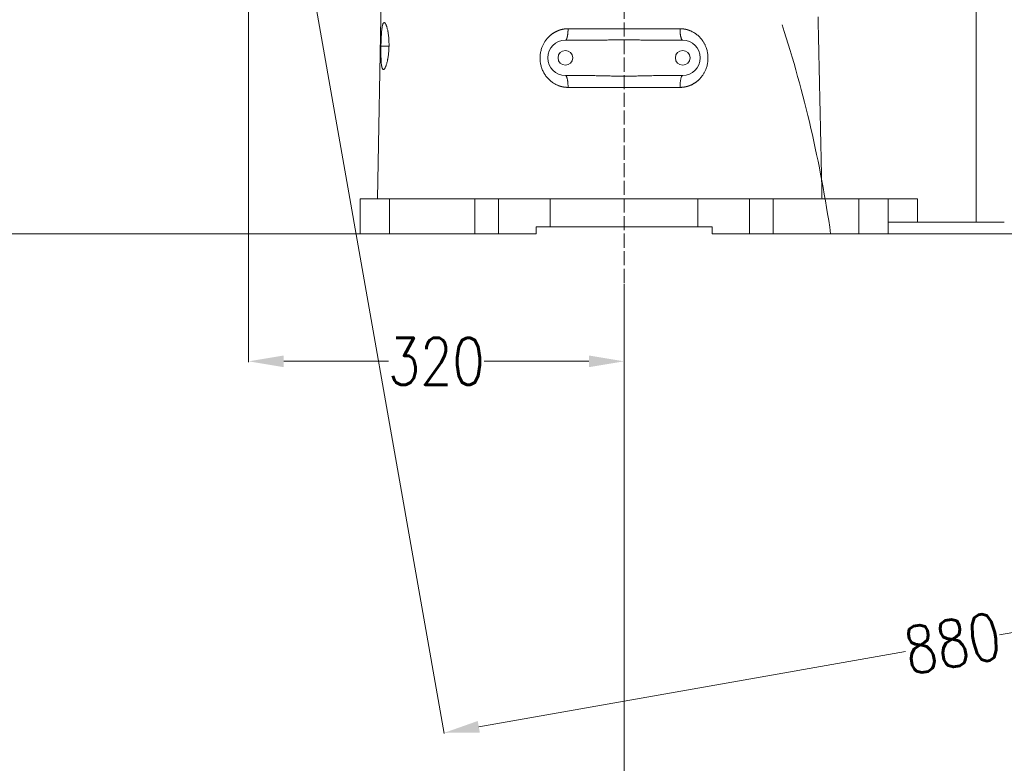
# Model space of a CAD drawing. Header units: millimetres. Extents: x 5437 to 18441, y -4466 to 3128.
# Tile 251 of 256: x 7886 to 8725, y -455 to 178. Entities that reach past the tile are written whole.
import ezdxf

# ---------------------------------------------------------------- set-up
doc = ezdxf.new("R2010")
doc.units = ezdxf.units.MM
doc.linetypes.add('ACAD_ISO02W100', pattern=[15, 12, -3])
doc.layers.add('1', color=7, linetype='Continuous', true_color=0xffffff)
doc.styles.add('TXT08', font='txt.shx', dxfattribs={"width": 0.8, "bigfont": 'gbcbig.shx'})
doc.dimstyles.new('YanXiu', dxfattribs={"dimtxt": 40, "dimasz": 30, "dimexe": 0.66, "dimexo": 0.66, "dimgap": 0.66, "dimtad": 0, "dimdec": 1, "dimdsep": 46, "dimtxsty": 'TXT08', "dimcen": 0, "dimclrd": 256, "dimclre": 165, "dimclrt": 90, "dimazin": 2, "dimtfac": 1, "dimtdec": 1, "dimtofl": 0, "dimtmove": 0, "dimatfit": 3, "dimfxl": 1, "dimlwd": 5, "dimlwe": 13, "dimarcsym": 0})

# ---------------------------------------------------------------- blocks, each defined once
blk = doc.blocks.new('*D35')
at = {"color": 165, "lineweight": 13, "transparency": 16777216}
for p, q in [((8947.86, 668.08), (9114.53, -277.11)), ((8081.23, 515.27), (8247.9, -429.92))]:
    blk.add_line(p, q, dxfattribs=at)
at = {"lineweight": 5, "transparency": 16777216}
for p, q in [((9084.87, -281.67), (8721.14, -345.81)), ((8277.33, -424.06), (8641.05, -359.93))]:
    blk.add_line(p, q, dxfattribs=at)
at = {"lineweight": 20, "transparency": 16777216}
for points in [[(9084, -276.75), (9085.74, -286.6), (9114.41, -276.46)], [(8276.46, -419.14), (8278.19, -428.99), (8247.78, -429.27)]]:
    blk.add_solid(points, dxfattribs=at)
at = {"layer": 'Defpoints', "color": 0, "lineweight": 20, "transparency": 16777216}
for p in [(8947.75, 668.73), (8081.12, 515.92), (9114.41, -276.46)]:
    blk.add_point(p, dxfattribs=at)
at = {"color": 90, "lineweight": 20, "transparency": 16777216, "insert": (8681.1, -352.87), "char_height": 40, "attachment_point": 5, "rotation": 10, "style": 'TXT08'}
blk.add_mtext('880', dxfattribs=at)
blk = doc.blocks.new('*D36')
at = {"lineweight": 5, "transparency": 16777216}
for start, end in [(278.12077, 317.35361), (232.64936, 271.8822)]:
    blk.add_arc((7195.58, -184.88), 649.21, start, end, dxfattribs=at)
at = {"lineweight": 20, "transparency": 16777216}
for points in [[(7669.35, -621.4), (7676.86, -628), (7692.91, -602.17)], [(6798.59, -704.87), (6804.83, -697.06), (6778.29, -682.22)]]:
    blk.add_solid(points, dxfattribs=at)
at = {"layer": 'Defpoints', "color": 0, "lineweight": 20, "transparency": 16777216}
for p in [(7340.21, -12.51), (7367.94, -329.5), (6661.23, -821.73), (7082.86, -824.23), (8177.16, -1008.48)]:
    blk.add_point(p, dxfattribs=at)
at = {"color": 90, "lineweight": 20, "transparency": 16777216, "insert": (7252.18, -831.62), "char_height": 40, "attachment_point": 5, "rotation": 5.00148, "style": 'TXT08'}
blk.add_mtext('90°', dxfattribs=at)
blk = doc.blocks.new('*D42')
at = {"color": 165, "lineweight": 13, "transparency": 16777216}
for p, q in [((6135.86, 516.32), (6135.86, -1430.01)), ((8401.12, -46.54), (8401.12, -1430.01))]:
    blk.add_line(p, q, dxfattribs=at)
at = {"lineweight": 5, "transparency": 16777216}
for p, q in [((6165.86, -1429.35), (7187.83, -1429.35)), ((8371.12, -1429.35), (7349.15, -1429.35))]:
    blk.add_line(p, q, dxfattribs=at)
at = {"lineweight": 20, "transparency": 16777216}
for points in [[(6165.86, -1424.35), (6165.86, -1434.35), (6135.86, -1429.35)], [(8371.12, -1424.35), (8371.12, -1434.35), (8401.12, -1429.35)]]:
    blk.add_solid(points, dxfattribs=at)
at = {"layer": 'Defpoints', "color": 0, "lineweight": 20, "transparency": 16777216}
for p in [(6135.86, 516.98), (8401.12, -45.88), (6135.86, -1429.35)]:
    blk.add_point(p, dxfattribs=at)
at = {"color": 90, "lineweight": 20, "transparency": 16777216, "insert": (7268.49, -1429.35), "char_height": 40, "attachment_point": 5, "style": 'TXT08'}
blk.add_mtext('2265.3', dxfattribs=at)
blk = doc.blocks.new('*D43')
at = {"color": 165, "lineweight": 13, "transparency": 16777216}
for p, q in [((10020.87, 628.82), (10020.87, -1427.24)), ((8401.12, -46.54), (8401.12, -1427.24))]:
    blk.add_line(p, q, dxfattribs=at)
at = {"lineweight": 5, "transparency": 16777216}
for p, q in [((8431.12, -1426.58), (9141, -1426.58)), ((9990.87, -1426.58), (9280.99, -1426.58))]:
    blk.add_line(p, q, dxfattribs=at)
at = {"lineweight": 20, "transparency": 16777216}
for points in [[(8431.12, -1421.58), (8431.12, -1431.58), (8401.12, -1426.58)], [(9990.87, -1421.58), (9990.87, -1431.58), (10020.87, -1426.58)]]:
    blk.add_solid(points, dxfattribs=at)
at = {"layer": 'Defpoints', "color": 0, "lineweight": 20, "transparency": 16777216}
for p in [(10020.87, 629.48), (8401.12, -45.88), (10020.87, -1426.58)]:
    blk.add_point(p, dxfattribs=at)
at = {"color": 90, "lineweight": 20, "transparency": 16777216, "insert": (9210.99, -1426.58), "char_height": 40, "attachment_point": 5, "style": 'TXT08'}
blk.add_mtext('1619.7', dxfattribs=at)
blk = doc.blocks.new('*D44')
at = {"color": 165, "lineweight": 13, "transparency": 16777216}
for p, q in [((8614.28, -4.08), (10491.38, -4.08)), ((7513.23, -1235.73), (10491.38, -1235.73))]:
    blk.add_line(p, q, dxfattribs=at)
at = {"lineweight": 5, "transparency": 16777216}
for p, q in [((10490.72, -34.08), (10490.72, -549.91)), ((10490.72, -1205.73), (10490.72, -689.9))]:
    blk.add_line(p, q, dxfattribs=at)
at = {"lineweight": 20, "transparency": 16777216}
for points in [[(10485.72, -34.08), (10495.72, -34.08), (10490.72, -4.08)], [(10485.72, -1205.73), (10495.72, -1205.73), (10490.72, -1235.73)]]:
    blk.add_solid(points, dxfattribs=at)
at = {"layer": 'Defpoints', "color": 0, "lineweight": 20, "transparency": 16777216}
for p in [(8613.62, -4.08), (7512.57, -1235.73), (10490.72, -1235.73)]:
    blk.add_point(p, dxfattribs=at)
at = {"color": 90, "lineweight": 20, "transparency": 16777216, "insert": (10490.72, -619.9), "char_height": 40, "attachment_point": 5, "rotation": 90, "style": 'TXT08'}
blk.add_mtext('1231.7', dxfattribs=at)
blk = doc.blocks.new('*D45')
at = {"color": 165, "lineweight": 13, "transparency": 16777216}
for p, q in [((8078.88, 2459.34), (10490.55, 2459.34)), ((8614.28, -4.08), (10490.55, -4.08))]:
    blk.add_line(p, q, dxfattribs=at)
at = {"lineweight": 5, "transparency": 16777216}
for p, q in [((10489.89, 2429.34), (10489.89, 1308.29)), ((10489.89, 25.92), (10489.89, 1146.97))]:
    blk.add_line(p, q, dxfattribs=at)
at = {"lineweight": 20, "transparency": 16777216}
for points in [[(10484.89, 2429.34), (10494.89, 2429.34), (10489.89, 2459.34)], [(10484.89, 25.92), (10494.89, 25.92), (10489.89, -4.08)]]:
    blk.add_solid(points, dxfattribs=at)
at = {"layer": 'Defpoints', "color": 0, "lineweight": 20, "transparency": 16777216}
for p in [(8078.22, 2459.34), (10489.89, 2459.34), (8613.62, -4.08)]:
    blk.add_point(p, dxfattribs=at)
at = {"color": 90, "lineweight": 20, "transparency": 16777216, "insert": (10489.89, 1227.63), "char_height": 40, "attachment_point": 5, "rotation": 90, "style": 'TXT08'}
blk.add_mtext('2463.4', dxfattribs=at)
blk = doc.blocks.new('*D48')
at = {"color": 165, "lineweight": 13, "transparency": 16777216}
for p, q in [((8081.12, 1395.26), (8081.12, -113.34)), ((8401.12, -46.54), (8401.12, -113.34))]:
    blk.add_line(p, q, dxfattribs=at)
at = {"lineweight": 5, "transparency": 16777216}
for p, q in [((8111.12, -112.68), (8200.46, -112.68)), ((8371.12, -112.68), (8281.78, -112.68))]:
    blk.add_line(p, q, dxfattribs=at)
at = {"lineweight": 20, "transparency": 16777216}
for points in [[(8111.12, -107.68), (8111.12, -117.68), (8081.12, -112.68)], [(8371.12, -107.68), (8371.12, -117.68), (8401.12, -112.68)]]:
    blk.add_solid(points, dxfattribs=at)
at = {"layer": 'Defpoints', "color": 0, "lineweight": 20, "transparency": 16777216}
for p in [(8081.12, 1395.92), (8401.12, -45.88), (8401.12, -112.68)]:
    blk.add_point(p, dxfattribs=at)
at = {"color": 90, "lineweight": 20, "transparency": 16777216, "insert": (8241.12, -112.68), "char_height": 40, "attachment_point": 5, "style": 'TXT08'}
blk.add_mtext('320', dxfattribs=at)
blk = doc.blocks.new('*D50')
at = {"color": 165, "lineweight": 13, "transparency": 16777216}
for p, q in [((8080.46, 515.92), (6569.41, 515.92)), ((8216.73, -4.08), (6569.41, -4.08))]:
    blk.add_line(p, q, dxfattribs=at)
at = {"lineweight": 5, "transparency": 16777216}
for p, q in [((6570.07, 485.92), (6570.07, 296.58)), ((6570.07, 25.92), (6570.07, 215.26))]:
    blk.add_line(p, q, dxfattribs=at)
at = {"lineweight": 20, "transparency": 16777216}
for points in [[(6565.07, 485.92), (6575.07, 485.92), (6570.07, 515.92)], [(6565.07, 25.92), (6575.07, 25.92), (6570.07, -4.08)]]:
    blk.add_solid(points, dxfattribs=at)
at = {"layer": 'Defpoints', "color": 0, "lineweight": 20, "transparency": 16777216}
for p in [(8081.12, 515.92), (6570.07, -4.08), (8217.39, -4.08)]:
    blk.add_point(p, dxfattribs=at)
at = {"color": 90, "lineweight": 20, "transparency": 16777216, "insert": (6570.07, 255.92), "char_height": 40, "attachment_point": 5, "rotation": 90, "style": 'TXT08'}
blk.add_mtext('520', dxfattribs=at)

msp = doc.modelspace()

# ---------------------------------------------------------------- linework, layer by layer
at = {"color": 7, "lineweight": 20}
for centre, radius, start, end in [((8078.21928, 516.97839), 1942.36096, 17.50812349, 223.34882114), ((8276.73998, -68.08687), 945.65135, 144.11618818, 263.95524544), ((7512.56619, -157.14072), 1075.60686, 8.18123237, 17.92693226)]:
    msp.add_arc(centre, radius, start, end, dxfattribs=at)
at = {"layer": '1', "color": 0, "lineweight": 20}
for p, q in [((8701.11836, 5.92321), (8701.11836, 245.92321)), ((8191.11836, 25.92321), (8194.08573, 195.92321)), ((8353.41718, 170.74868), (8448.81955, 170.74868)), ((8368.43144, 160.92321), (8351.11836, 160.92321)), ((8451.11836, 160.92321), (8433.80529, 160.92321)), ((8201.11836, 155.92321), (8193.9298, 155.92321)), ((8351.11836, 130.92321), (8363.05535, 130.92321)), ((8439.18138, 130.92321), (8451.11836, 130.92321)), ((8448.82874, 120.74868), (8353.40799, 120.74868)), ((8176.11836, 25.92321), (8201.11836, 25.92321)), ((8176.11836, -4.07679), (8176.11836, 25.92321)), ((8201.11836, 25.92321), (8273.91124, 25.92321)), ((8201.11836, -4.07679), (8201.11836, 25.92321)), ((8273.91124, -4.07679), (8273.91124, 25.92321)), ((8294.04568, 25.92321), (8273.91124, 25.92321)), ((8294.04568, 25.92321), (8338.23799, 25.92321)), ((8294.04568, -4.07679), (8294.04568, 25.92321)), ((8463.99874, 25.92321), (8338.23799, 25.92321)), ((8338.23799, 1.92321), (8338.23799, 25.92321)), ((8463.99874, 25.92321), (8508.19105, 25.92321)), ((8463.99874, 1.92321), (8463.99874, 25.92321)), ((8528.32549, 25.92321), (8508.19105, 25.92321)), ((8508.19105, -4.07679), (8508.19105, 25.92321)), ((8528.32549, 25.92321), (8601.11836, 25.92321)), ((8528.32549, -4.07679), (8528.32549, 25.92321)), ((8626.11836, 25.92321), (8601.11836, 25.92321)), ((8601.11836, -4.07679), (8601.11836, 25.92321)), ((8626.11836, 25.92321), (8651.11836, 25.92321)), ((8626.11836, -4.07679), (8626.11836, 25.92321)), ((8651.11836, 5.92321), (8651.11836, 25.92321)), ((8326.11836, -4.07679), (8326.11836, 1.92321)), ((8338.23799, 1.92321), (8326.11836, 1.92321)), ((8338.23799, 1.92321), (8463.99874, 1.92321)), ((8476.11836, 1.92321), (8463.99874, 1.92321)), ((8476.11836, -4.07679), (8476.11836, 1.92321)), ((8626.11836, 5.92321), (8651.11836, 5.92321)), ((8651.11836, 5.92321), (8701.11836, 5.92321)), ((8701.11836, 5.92321), (8725.23379, 5.92321)), ((8176.11836, -4.07679), (8201.11836, -4.07679)), ((8201.11836, -4.07679), (8273.91124, -4.07679)), ((8273.91124, -4.07679), (8294.04568, -4.07679)), ((8326.11836, -4.07679), (8294.04568, -4.07679)), ((8508.19105, -4.07679), (8476.11836, -4.07679)), ((8508.19105, -4.07679), (8528.32549, -4.07679)), ((8528.32549, -4.07679), (8601.11836, -4.07679)), ((8601.11836, -4.07679), (8626.11836, -4.07679))]:
    msp.add_line(p, q, dxfattribs=at)
at = {"layer": '1', "color": 1, "linetype": 'ACAD_ISO02W100', "lineweight": 20}
msp.add_line((8401.11836, -45.88071), (8401.11836, 240.42321), dxfattribs=at)
at = {"layer": '1', "color": 0, "lineweight": 20}
for centre, radius, start, end in [((8351.11836, 145.92321), 15, 90, 270), ((8451.11836, 145.92321), 15, 270, 90), ((8351.11836, 145.92321), 6.25, 90, 270), ((8351.11836, 145.92321), 6.25, 270, 90), ((8451.11836, 145.92321), 6.25, 90, 270), ((8451.11836, 145.92321), 6.25, 270, 90)]:
    msp.add_arc(centre, radius, start, end, dxfattribs=at)
msp.add_ellipse((8451.11836, 120.92321), major_axis=(0, -10), ratio=0.228997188, start_param=3.141592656, end_param=4.729842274, dxfattribs=at)
msp.add_open_spline([(8566.48461, 180.92321), (8567.16291, 149.92328), (8567.83995, 118.92331), (8568.51575, 87.92331), (8569.19034, 56.92328), (8569.86374, 25.92321)], degree=5, dxfattribs=at)
for points, degree, knots in [([(8200.80086, 155.92321), (8200.81291, 156.58896), (8200.81575, 157.24898), (8200.80374, 158.55795), (8200.78889, 159.20691), (8200.74193, 160.49384), (8200.70981, 161.13182), (8200.65892, 161.92228), (8200.64821, 162.08002), (8200.63133, 162.3161), (8200.62556, 162.39476), (8200.61379, 162.55148), (8200.58376, 162.94201), (8200.55072, 163.32611), (8200.46593, 164.23589), (8200.40205, 164.82637), (8200.26069, 165.97597), (8200.18319, 166.5351), (8200.05729, 167.35012), (8200.01371, 167.61784), (8199.95726, 167.94749), (8199.94588, 168.01317), (8199.9229, 168.14402), (8199.91133, 168.2091), (8199.87642, 168.40313), (8199.85285, 168.53095), (8199.7336, 169.16246), (8199.6337, 169.64345), (8199.4261, 170.55853), (8199.3184, 170.99261), (8199.09611, 171.81399), (8198.98152, 172.20129), (8198.80499, 172.74619), (8198.74583, 172.92039), (8198.62703, 173.25412), (8198.56739, 173.41367), (8198.38788, 173.87073), (8198.26744, 174.14668), (8198.02571, 174.64158), (8197.90442, 174.86053), (8197.75261, 175.09786), (8197.70705, 175.16632), (8197.66148, 175.23065), (8197.63109, 175.27261), (8197.61589, 175.29313), (8197.53998, 175.39332), (8197.47973, 175.46538), (8197.30048, 175.65779), (8197.18296, 175.75442), (8196.95209, 175.8855), (8196.83872, 175.91996), (8196.61625, 175.92602), (8196.50714, 175.89764), (8196.37347, 175.8213), (8196.34697, 175.80404), (8196.29446, 175.76561), (8196.26846, 175.74442), (8196.19115, 175.67504), (8196.14057, 175.621), (8195.9916, 175.43582), (8195.89598, 175.28167), (8195.71168, 174.91214), (8195.623, 174.69677), (8195.49487, 174.32664), (8195.45298, 174.1954), (8195.4016, 174.02129), (8195.39139, 173.986), (8195.37111, 173.9146), (8195.3409, 173.80622), (8195.31131, 173.69401), (8195.21403, 173.31158), (8195.1405, 172.97877), (8195.00104, 172.26038), (8194.93512, 171.87481), (8194.84136, 171.25652), (8194.81095, 171.04375), (8194.76656, 170.71444), (8194.74466, 170.54724), (8194.72321, 170.37619), (8194.70901, 170.2613), (8194.70195, 170.20339), (8194.63895, 169.6789), (8194.58695, 169.19301), (8194.4898, 168.1832), (8194.44465, 167.65927), (8194.36026, 166.57355), (8194.32104, 166.01177), (8194.27528, 165.28532), (8194.26181, 165.06556), (8194.24869, 164.84304), (8194.24002, 164.69408), (8194.23573, 164.61931), (8194.21451, 164.24496), (8194.19831, 163.94309), (8194.15181, 163.03048), (8194.12363, 162.41273), (8194.07219, 161.1589), (8194.04894, 160.52281), (8194.01748, 159.55477), (8194.00757, 159.22976), (8193.99354, 158.73872), (8193.989, 158.57444), (8193.98241, 158.32714), (8193.98024, 158.24452), (8193.97599, 158.07925), (8193.9739, 157.99659), (8193.95545, 157.25233), (8193.94145, 156.58877), (8193.9298, 155.92321)], 3, [0, 0, 0, 0, 0.03125, 0.03125, 0.0625, 0.0625, 0.09375, 0.09375, 0.1015625, 0.1015625, 0.10546875, 0.10546875, 0.109375, 0.125, 0.125, 0.15625, 0.15625, 0.1875, 0.1875, 0.203125, 0.203125, 0.20703125, 0.20703125, 0.2109375, 0.2109375, 0.21875, 0.21875, 0.25, 0.25, 0.28125, 0.28125, 0.3125, 0.3125, 0.328125, 0.328125, 0.34375, 0.34375, 0.375, 0.375, 0.40625, 0.40625, 0.4140625, 0.41796875, 0.41796875, 0.421875, 0.421875, 0.4375, 0.4375, 0.46875, 0.46875, 0.5, 0.5, 0.53125, 0.53125, 0.5390625, 0.5390625, 0.546875, 0.546875, 0.5625, 0.5625, 0.59375, 0.59375, 0.625, 0.625, 0.640625, 0.640625, 0.64453125, 0.64453125, 0.6484375, 0.65625, 0.65625, 0.6875, 0.6875, 0.71875, 0.71875, 0.734375, 0.734375, 0.7421875, 0.74609375, 0.74609375, 0.75, 0.75, 0.78125, 0.78125, 0.8125, 0.8125, 0.84375, 0.84375, 0.8515625, 0.85546875, 0.85546875, 0.859375, 0.859375, 0.875, 0.875, 0.90625, 0.90625, 0.9375, 0.9375, 0.953125, 0.953125, 0.9609375, 0.9609375, 0.96484375, 0.96484375, 0.96875, 0.96875, 1, 1, 1, 1]), ([(8353.40799, 120.74868), (8353.3815, 120.74871), (8353.32854, 120.74876), (8353.24913, 120.74918), (8353.16976, 120.74984), (8353.09045, 120.75078), (8353.01119, 120.75198), (8352.93198, 120.75345), (8352.85282, 120.75518), (8352.77371, 120.75719), (8352.69465, 120.75946), (8352.61564, 120.762), (8352.53668, 120.7648), (8352.45777, 120.76788), (8352.37891, 120.77122), (8352.3001, 120.77482), (8352.22134, 120.7787), (8352.14263, 120.78284), (8352.06397, 120.78725), (8351.98536, 120.79192), (8351.9068, 120.79687), (8351.82829, 120.80208), (8351.74983, 120.80755), (8351.67142, 120.8133), (8351.59306, 120.81931), (8351.51476, 120.82559), (8351.4365, 120.83213), (8351.35829, 120.83895), (8351.28013, 120.84603), (8351.20203, 120.85338), (8351.12397, 120.86099), (8351.04596, 120.86887), (8350.96801, 120.87702), (8350.8901, 120.88544), (8350.81224, 120.89412), (8350.73444, 120.90307), (8350.65668, 120.91229), (8350.57898, 120.92178), (8350.50132, 120.93153), (8350.42372, 120.94155), (8350.34617, 120.95184), (8350.26866, 120.96239), (8350.19121, 120.97321), (8350.11381, 120.9843), (8350.03645, 120.99566), (8349.95915, 121.00728), (8349.8819, 121.01917), (8349.8047, 121.03133), (8349.72755, 121.04375), (8349.65045, 121.05644), (8349.57339, 121.0694), (8349.49639, 121.08263), (8349.41944, 121.09612), (8349.34255, 121.10988), (8349.2657, 121.12391), (8349.1889, 121.1382), (8349.11215, 121.15276), (8349.03545, 121.16759), (8348.9588, 121.18269), (8348.88221, 121.19805), (8348.80566, 121.21368), (8348.72916, 121.22958), (8348.65272, 121.24575), (8348.57632, 121.26218), (8348.49998, 121.27888), (8348.42368, 121.29584), (8348.34744, 121.31308), (8348.27124, 121.33058), (8348.1951, 121.34835), (8348.119, 121.36638), (8348.04296, 121.38469), (8347.96697, 121.40325), (8347.89103, 121.42209), (8347.81514, 121.4412), (8347.73929, 121.46057), (8347.6635, 121.48021), (8347.58776, 121.50011), (8347.51207, 121.52028), (8347.43643, 121.54072), (8347.36085, 121.56143), (8347.28531, 121.58241), (8347.20982, 121.60365), (8347.13438, 121.62516), (8347.059, 121.64693), (8346.98366, 121.66898), (8346.90837, 121.69129), (8346.83314, 121.71386), (8346.75795, 121.73671), (8346.68282, 121.75982), (8346.60773, 121.7832), (8346.5327, 121.80685), (8346.45772, 121.83076), (8346.38278, 121.85494), (8346.3079, 121.87939), (8346.23307, 121.9041), (8346.15829, 121.92909), (8346.08356, 121.95434), (8346.00888, 121.97985), (8345.93425, 122.00564), (8345.85967, 122.03169), (8345.78514, 122.05801), (8345.71066, 122.08459), (8345.63623, 122.11144), (8345.56186, 122.13856), (8345.48753, 122.16595), (8345.41325, 122.19361), (8345.33903, 122.22153), (8345.26485, 122.24972), (8345.19073, 122.27817), (8345.11666, 122.30689), (8345.04263, 122.33588), (8344.96866, 122.36514), (8344.89474, 122.39467), (8344.82087, 122.42446), (8344.74704, 122.45452), (8344.67327, 122.48484), (8344.59955, 122.51544), (8344.52588, 122.5463), (8344.45226, 122.57743), (8344.3787, 122.60882), (8343.84969, 122.83665), (8342.88274, 123.29281), (8341.5186, 124.05087), (8340.21083, 124.89675), (8338.95931, 125.83038), (8337.76384, 126.85172), (8336.6247, 127.96019), (8335.55095, 129.1454), (8334.55442, 130.39976), (8333.64383, 131.71321), (8332.81882, 133.08569), (8332.07909, 134.51714), (8331.42263, 136.01117), (8330.85486, 137.55516), (8330.38497, 139.1378), (8330.01899, 140.74181), (8329.75671, 142.3671), (8329.59796, 144.01356), (8329.5427, 145.67626), (8329.58951, 147.34131), (8329.74098, 148.99483), (8329.99688, 150.62748), (8330.3573, 152.23918), (8330.82237, 153.8298), (8331.34016, 155.25583), (8331.87745, 156.51782), (8332.40804, 157.61687), (8332.98724, 158.68256), (8333.61519, 159.71488), (8334.29202, 160.71383), (8335.01787, 161.67938), (8335.7929, 162.61148), (8336.48335, 163.36434), (8337.06548, 163.95413), (8337.52182, 164.39303), (8337.98767, 164.81821), (8338.46304, 165.22966), (8338.94797, 165.62736), (8339.44246, 166.01133), (8339.94654, 166.38157), (8340.46023, 166.73806), (8340.98354, 167.08082), (8341.51649, 167.40983), (8342.0591, 167.72511), (8342.6114, 168.02665), (8343.1734, 168.31445), (8343.74511, 168.58851), (8344.17588, 168.78137), (8344.45986, 168.90316), (8344.59343, 168.95951), (8344.72713, 169.01499), (8344.86096, 169.0696), (8344.99493, 169.12333), (8345.12902, 169.17619), (8345.26325, 169.22817), (8345.39761, 169.27928), (8345.5321, 169.32952), (8345.66672, 169.37888), (8345.80148, 169.42737), (8345.93637, 169.47499), (8346.07139, 169.52173), (8346.20654, 169.5676), (8346.34183, 169.6126), (8346.47724, 169.65672), (8346.61279, 169.69997), (8346.74847, 169.74234), (8346.88429, 169.78384), (8347.02023, 169.82447), (8347.15631, 169.86422), (8347.29252, 169.9031), (8347.42886, 169.94111), (8347.56534, 169.97824), (8347.70195, 170.0145), (8347.83869, 170.04988), (8347.97556, 170.08439), (8348.11256, 170.11803), (8348.2497, 170.15079), (8348.38697, 170.18268), (8348.52438, 170.2137), (8348.66191, 170.24384), (8348.79958, 170.27311), (8348.93738, 170.3015), (8349.07531, 170.32902), (8349.21338, 170.35567), (8349.35158, 170.38145), (8349.48991, 170.40635), (8349.62838, 170.43037), (8349.76698, 170.45353), (8349.90571, 170.4758), (8350.04457, 170.49721), (8350.18357, 170.51774), (8350.3227, 170.5374), (8350.46196, 170.55618), (8350.60135, 170.57409), (8350.74088, 170.59113), (8350.88054, 170.60729), (8351.02034, 170.62258), (8351.16026, 170.637), (8351.30032, 170.65054), (8351.44052, 170.66321), (8351.58084, 170.67501), (8351.7213, 170.68593), (8351.8619, 170.69597), (8352.00262, 170.70515), (8352.14348, 170.71345), (8352.28448, 170.72087), (8352.4256, 170.72743), (8352.56686, 170.7331), (8352.70825, 170.73791), (8352.84978, 170.74184), (8352.99144, 170.7449), (8353.13323, 170.74707), (8353.27515, 170.74843), (8353.36983, 170.7486), (8353.41718, 170.74868)], 3, [0, 0, 0, 0, 0.001042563, 0.00208459, 0.003126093, 0.004167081, 0.005207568, 0.006247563, 0.007287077, 0.008326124, 0.009364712, 0.010402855, 0.011440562, 0.012477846, 0.013514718, 0.014551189, 0.01558727, 0.016622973, 0.017658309, 0.018693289, 0.019727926, 0.02076223, 0.021796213, 0.022829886, 0.02386326, 0.024896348, 0.02592916, 0.026961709, 0.027994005, 0.02902606, 0.030057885, 0.031089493, 0.032120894, 0.0331521, 0.034183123, 0.035213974, 0.036244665, 0.037275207, 0.038305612, 0.039335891, 0.040366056, 0.041396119, 0.04242609, 0.043455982, 0.044485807, 0.045515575, 0.046545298, 0.047574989, 0.048604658, 0.049634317, 0.050663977, 0.051693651, 0.05272335, 0.053753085, 0.054782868, 0.055812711, 0.056842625, 0.057872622, 0.058902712, 0.059932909, 0.060963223, 0.061993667, 0.06302425, 0.064054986, 0.065085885, 0.06611696, 0.067148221, 0.068179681, 0.06921135, 0.070243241, 0.071275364, 0.072307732, 0.073340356, 0.074373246, 0.075406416, 0.076439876, 0.077473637, 0.078507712, 0.079542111, 0.080576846, 0.081611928, 0.08264737, 0.083683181, 0.084719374, 0.08575596, 0.08679295, 0.087830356, 0.088868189, 0.08990646, 0.090945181, 0.091984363, 0.093024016, 0.094064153, 0.095104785, 0.096145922, 0.097187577, 0.09822976, 0.099272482, 0.100315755, 0.101359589, 0.102403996, 0.103448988, 0.104494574, 0.105540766, 0.106587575, 0.107635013, 0.10868309, 0.109731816, 0.110781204, 0.111831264, 0.112882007, 0.113933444, 0.114985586, 0.116038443, 0.117092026, 0.118146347, 0.119201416, 0.120257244, 0.121313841, 0.122371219, 0.123429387, 0.144156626, 0.164742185, 0.185270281, 0.205825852, 0.226493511, 0.247356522, 0.268469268, 0.289386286, 0.310194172, 0.330980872, 0.351834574, 0.372842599, 0.394249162, 0.415438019, 0.436503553, 0.457541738, 0.478648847, 0.499920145, 0.521263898, 0.542423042, 0.56349449, 0.584576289, 0.605766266, 0.627160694, 0.64297598, 0.658687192, 0.674332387, 0.689950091, 0.705579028, 0.721257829, 0.737024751, 0.752917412, 0.7612245, 0.769501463, 0.777753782, 0.78598699, 0.794206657, 0.802418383, 0.810627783, 0.818840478, 0.827062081, 0.83529819, 0.84355437, 0.85183615, 0.860149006, 0.868498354, 0.87688954, 0.878802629, 0.880712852, 0.88262027, 0.884524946, 0.886426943, 0.888326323, 0.890223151, 0.892117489, 0.894009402, 0.895898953, 0.897786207, 0.899671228, 0.901554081, 0.903434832, 0.905313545, 0.907190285, 0.909065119, 0.910938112, 0.912809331, 0.914678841, 0.916546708, 0.918413, 0.920277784, 0.922141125, 0.924003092, 0.92586375, 0.927723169, 0.929581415, 0.931438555, 0.933294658, 0.935149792, 0.937004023, 0.938857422, 0.940710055, 0.94256199, 0.944413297, 0.946264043, 0.948114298, 0.949964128, 0.951813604, 0.953662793, 0.955511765, 0.957360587, 0.95920933, 0.96105806, 0.962906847, 0.96475576, 0.966604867, 0.968454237, 0.970303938, 0.972154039, 0.97400461, 0.975855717, 0.977707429, 0.979559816, 0.981412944, 0.983266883, 0.9851217, 0.986977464, 0.988834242, 0.990692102, 0.992551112, 0.99441134, 0.996272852, 0.998135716, 1, 1, 1, 1]), ([(8351.11837, 160.92321), (8351.47551, 160.92321), (8351.83265, 161.22475), (8352.17182, 161.82828), (8352.77847, 163.57563), (8353.19074, 166.18329), (8353.33539, 167.64771), (8353.41095, 169.19558), (8353.41718, 170.74868)], 5, [0, 0, 0, 0, 0, 0, 0.5, 0.5, 0.5, 1, 1, 1, 1, 1, 1]), ([(8448.81955, 170.74868), (8448.84586, 170.74866), (8448.89848, 170.74861), (8448.97737, 170.74819), (8449.05621, 170.74753), (8449.13501, 170.74659), (8449.21376, 170.74539), (8449.29247, 170.74393), (8449.37114, 170.74219), (8449.44975, 170.74019), (8449.52833, 170.73792), (8449.60686, 170.73539), (8449.68534, 170.73259), (8449.76378, 170.72952), (8449.84217, 170.72618), (8449.92052, 170.72258), (8449.99882, 170.71871), (8450.07708, 170.71458), (8450.15529, 170.71017), (8450.23346, 170.7055), (8450.31158, 170.70057), (8450.38966, 170.69536), (8450.46769, 170.68989), (8450.54567, 170.68416), (8450.62362, 170.67815), (8450.70151, 170.67188), (8450.77936, 170.66535), (8450.85717, 170.65854), (8450.93493, 170.65147), (8451.01265, 170.64413), (8451.09032, 170.63653), (8451.16794, 170.62866), (8451.24553, 170.62052), (8451.32306, 170.61212), (8451.40055, 170.60344), (8451.478, 170.59451), (8451.5554, 170.5853), (8451.63276, 170.57583), (8451.71007, 170.56609), (8451.78733, 170.55608), (8451.86455, 170.54581), (8451.94173, 170.53527), (8452.01886, 170.52447), (8452.09595, 170.51339), (8452.17299, 170.50205), (8452.24998, 170.49045), (8452.32693, 170.47857), (8452.40384, 170.46643), (8452.4807, 170.45402), (8452.55752, 170.44135), (8452.63429, 170.42841), (8452.71101, 170.4152), (8452.78769, 170.40173), (8452.86433, 170.38799), (8452.94092, 170.37398), (8453.01747, 170.3597), (8453.09397, 170.34516), (8453.17042, 170.33035), (8453.24684, 170.31528), (8453.3232, 170.29994), (8453.39952, 170.28433), (8453.4758, 170.26845), (8453.55203, 170.25231), (8453.62822, 170.2359), (8453.70436, 170.21922), (8453.78046, 170.20228), (8453.85651, 170.18507), (8453.93252, 170.16759), (8454.00848, 170.14985), (8454.0844, 170.13184), (8454.16027, 170.11356), (8454.2361, 170.09502), (8454.31188, 170.0762), (8454.38762, 170.05713), (8454.46331, 170.03778), (8454.53896, 170.01817), (8454.61457, 169.99829), (8454.69012, 169.97815), (8454.76564, 169.95774), (8454.84111, 169.93706), (8454.91653, 169.91611), (8454.99191, 169.8949), (8455.06725, 169.87342), (8455.14254, 169.85167), (8455.21778, 169.82966), (8455.29298, 169.80738), (8455.36814, 169.78484), (8455.44325, 169.76202), (8455.51832, 169.73894), (8455.59334, 169.71559), (8455.66831, 169.69198), (8455.74325, 169.6681), (8455.81813, 169.64395), (8455.89298, 169.61954), (8455.96777, 169.59486), (8456.04253, 169.56991), (8456.11724, 169.5447), (8456.1919, 169.51921), (8456.26652, 169.49347), (8456.34109, 169.46745), (8456.41562, 169.44117), (8456.49011, 169.41462), (8456.56455, 169.3878), (8456.63894, 169.36072), (8456.71329, 169.33337), (8456.7876, 169.30576), (8456.86186, 169.27787), (8456.93608, 169.24972), (8457.01025, 169.22131), (8457.08438, 169.19262), (8457.15846, 169.16367), (8457.2325, 169.13446), (8457.3065, 169.10497), (8457.38045, 169.07522), (8457.45435, 169.0452), (8457.52821, 169.01492), (8457.60203, 168.98437), (8457.6758, 168.95355), (8457.74953, 168.92247), (8457.82321, 168.89111), (8458.35728, 168.66179), (8459.33351, 168.20265), (8460.71046, 167.43933), (8462.0286, 166.58811), (8463.2881, 165.64902), (8464.4892, 164.62217), (8465.50509, 163.63136), (8466.35361, 162.7112), (8467.04941, 161.88808), (8467.7064, 161.03846), (8468.32471, 160.16235), (8468.90444, 159.25977), (8469.44569, 158.33072), (8469.94855, 157.37521), (8470.41311, 156.39324), (8470.91212, 155.21305), (8471.41439, 153.83007), (8471.8793, 152.23995), (8472.23964, 150.62843), (8472.49553, 148.99562), (8472.64706, 147.34163), (8472.69403, 145.67643), (8472.63893, 144.01393), (8472.48025, 142.36801), (8472.21799, 140.74293), (8471.85196, 139.13879), (8471.38195, 137.55571), (8470.86091, 136.13847), (8470.32212, 134.88612), (8469.79183, 133.7974), (8469.21369, 132.74165), (8468.58755, 131.71887), (8467.91326, 130.72911), (8467.19067, 129.77235), (8466.41962, 128.84865), (8465.73261, 128.10197), (8465.15296, 127.5164), (8464.69791, 127.07994), (8464.23343, 126.65712), (8463.75949, 126.24793), (8463.27608, 125.85238), (8462.78319, 125.47047), (8462.28078, 125.1022), (8461.76886, 124.74757), (8461.24739, 124.40659), (8460.71638, 124.07924), (8460.17579, 123.76554), (8459.62561, 123.46548), (8459.06583, 123.17906), (8458.49644, 122.90628), (8458.06725, 122.7142), (8457.78411, 122.5928), (8457.6506, 122.53649), (8457.51696, 122.48106), (8457.38318, 122.42649), (8457.24927, 122.3728), (8457.11523, 122.31998), (8456.98105, 122.26804), (8456.84674, 122.21697), (8456.7123, 122.16677), (8456.57772, 122.11744), (8456.44301, 122.06899), (8456.30816, 122.02141), (8456.17318, 121.9747), (8456.03807, 121.92887), (8455.90282, 121.88391), (8455.76744, 121.83982), (8455.63192, 121.7966), (8455.49627, 121.75426), (8455.36049, 121.71279), (8455.22457, 121.6722), (8455.08852, 121.63247), (8454.95234, 121.59362), (8454.81602, 121.55565), (8454.67957, 121.51854), (8454.54299, 121.48231), (8454.40627, 121.44695), (8454.26942, 121.41247), (8454.13244, 121.37886), (8453.99532, 121.34612), (8453.85807, 121.31425), (8453.72069, 121.28326), (8453.58318, 121.25314), (8453.44553, 121.2239), (8453.30774, 121.19552), (8453.16983, 121.16802), (8453.03178, 121.14139), (8452.8936, 121.11564), (8452.75529, 121.09076), (8452.61684, 121.06675), (8452.47826, 121.04362), (8452.33955, 121.02135), (8452.2007, 120.99996), (8452.06172, 120.97945), (8451.92261, 120.95981), (8451.78337, 120.94104), (8451.644, 120.92314), (8451.50449, 120.90611), (8451.36485, 120.88996), (8451.22507, 120.87469), (8451.08517, 120.86028), (8450.94513, 120.84675), (8450.80496, 120.83409), (8450.66466, 120.82231), (8450.52422, 120.81139), (8450.38366, 120.80135), (8450.24296, 120.79219), (8450.10213, 120.78389), (8449.96116, 120.77647), (8449.82007, 120.76992), (8449.67884, 120.76425), (8449.53748, 120.75945), (8449.39599, 120.75552), (8449.25437, 120.75246), (8449.11261, 120.75029), (8448.97073, 120.74894), (8448.87608, 120.74877), (8448.82874, 120.74868)], 3, [0, 0, 0, 0, 0.001035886, 0.002071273, 0.00310617, 0.00414059, 0.005174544, 0.006208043, 0.007241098, 0.008273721, 0.009305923, 0.010337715, 0.011369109, 0.012400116, 0.013430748, 0.014461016, 0.015490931, 0.016520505, 0.01754975, 0.018578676, 0.019607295, 0.02063562, 0.02166366, 0.022691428, 0.023718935, 0.024746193, 0.025773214, 0.026800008, 0.027826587, 0.028852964, 0.029879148, 0.030905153, 0.03193099, 0.032956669, 0.033982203, 0.035007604, 0.036032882, 0.03705805, 0.038083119, 0.039108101, 0.040133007, 0.041157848, 0.042182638, 0.043207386, 0.044232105, 0.045256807, 0.046281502, 0.047306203, 0.048330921, 0.049355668, 0.050380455, 0.051405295, 0.052430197, 0.053455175, 0.05448024, 0.055505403, 0.056530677, 0.057556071, 0.058581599, 0.059607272, 0.060633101, 0.061659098, 0.062685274, 0.063711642, 0.064738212, 0.065764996, 0.066792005, 0.067819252, 0.068846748, 0.069874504, 0.070902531, 0.071930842, 0.072959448, 0.07398836, 0.075017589, 0.076047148, 0.077077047, 0.078107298, 0.079137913, 0.080168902, 0.081200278, 0.082232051, 0.083264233, 0.084296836, 0.08532987, 0.086363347, 0.087397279, 0.088431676, 0.089466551, 0.090501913, 0.091537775, 0.092574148, 0.093611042, 0.09464847, 0.095686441, 0.096724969, 0.097764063, 0.098803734, 0.099843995, 0.100884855, 0.101926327, 0.10296842, 0.104011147, 0.105054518, 0.106098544, 0.107143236, 0.108188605, 0.109234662, 0.110281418, 0.111328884, 0.112377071, 0.113425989, 0.114475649, 0.115526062, 0.11657724, 0.117629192, 0.118681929, 0.119735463, 0.120789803, 0.12184496, 0.122900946, 0.143766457, 0.164449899, 0.185038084, 0.205619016, 0.226280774, 0.247110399, 0.261238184, 0.275265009, 0.289217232, 0.303121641, 0.317005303, 0.330895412, 0.344819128, 0.358803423, 0.372874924, 0.394258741, 0.415442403, 0.436522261, 0.457596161, 0.478762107, 0.500116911, 0.521377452, 0.542478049, 0.563514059, 0.584581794, 0.605777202, 0.627194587, 0.642962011, 0.658632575, 0.674242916, 0.689830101, 0.705431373, 0.721083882, 0.736824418, 0.752689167, 0.761007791, 0.769295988, 0.777559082, 0.785802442, 0.794031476, 0.802251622, 0.810468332, 0.818687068, 0.826913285, 0.835152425, 0.843409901, 0.851691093, 0.860001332, 0.868345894, 0.876729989, 0.878648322, 0.880563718, 0.882476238, 0.884385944, 0.886292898, 0.888197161, 0.890098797, 0.891997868, 0.893894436, 0.895788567, 0.897680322, 0.899569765, 0.901456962, 0.903341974, 0.905224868, 0.907105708, 0.908984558, 0.910861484, 0.91273655, 0.914609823, 0.916481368, 0.91835125, 0.920219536, 0.922086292, 0.923951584, 0.925815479, 0.927678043, 0.929539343, 0.931399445, 0.933258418, 0.935116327, 0.936973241, 0.938829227, 0.940684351, 0.942538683, 0.944392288, 0.946245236, 0.948097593, 0.949949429, 0.951800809, 0.953651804, 0.95550248, 0.957352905, 0.959203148, 0.961053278, 0.96290336, 0.964753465, 0.96660366, 0.968454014, 0.970304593, 0.972155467, 0.974006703, 0.97585837, 0.977710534, 0.979563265, 0.98141663, 0.983270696, 0.985125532, 0.986981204, 0.988837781, 0.99069533, 0.992553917, 0.994413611, 0.996274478, 0.998136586, 1, 1, 1, 1]), ([(8451.11836, 160.92321), (8451.04396, 160.92321), (8450.96956, 160.93893), (8450.82145, 161.00167), (8450.74775, 161.04868), (8450.60174, 161.17356), (8450.52943, 161.25143), (8450.38689, 161.43728), (8450.31665, 161.54527), (8450.17893, 161.79034), (8450.04394, 162.06451), (8449.85157, 162.5592), (8449.67113, 163.13266), (8449.50433, 163.77949), (8449.35272, 164.4936), (8449.21775, 165.26826), (8449.13969, 165.82021), (8449.06798, 166.38731), (8449.03529, 166.67844), (8448.97654, 167.2731), (8448.9505, 167.57664), (8448.90528, 168.19327), (8448.88612, 168.50636), (8448.85487, 169.13915), (8448.84277, 169.45884), (8448.82576, 170.10183), (8448.82085, 170.42512), (8448.81955, 170.74868)], 3, [0, 0, 0, 0, 0.0625, 0.0625, 0.125, 0.125, 0.1875, 0.1875, 0.25, 0.25, 0.3125, 0.375, 0.4375, 0.5, 0.5625, 0.625, 0.6875, 0.6875, 0.75, 0.75, 0.8125, 0.8125, 0.875, 0.875, 0.9375, 0.9375, 1, 1, 1, 1]), ([(8433.80529, 160.92321), (8432.44307, 160.92321), (8431.08092, 160.92947), (8428.35671, 160.95022), (8425.63259, 160.97919), (8421.54656, 161.03607), (8418.82257, 161.07645), (8416.09856, 161.11532), (8414.73654, 161.13401), (8412.01249, 161.16766), (8410.65047, 161.18263), (8407.92646, 161.20725), (8405.20247, 161.22654), (8401.11659, 161.23652), (8397.0308, 161.22653), (8394.307, 161.20723), (8391.58323, 161.1826), (8390.22136, 161.16763), (8387.49764, 161.13397), (8386.13578, 161.11529), (8383.41208, 161.07642), (8380.68839, 161.03604), (8376.60283, 160.97917), (8373.87909, 160.95021), (8371.1553, 160.92947), (8369.79338, 160.92321), (8368.43144, 160.92321)], 3, [0, 0, 0, 0, 0.0625, 0.0625, 0.125, 0.1875, 0.25, 0.25, 0.3125, 0.3125, 0.375, 0.375, 0.4375, 0.5, 0.5625, 0.625, 0.625, 0.6875, 0.6875, 0.75, 0.75, 0.8125, 0.875, 0.9375, 0.9375, 1, 1, 1, 1]), ([(8200.80086, 155.92321), (8200.7888, 155.25695), (8200.76773, 154.59679), (8200.70836, 153.28818), (8200.67006, 152.63974), (8200.57672, 151.35443), (8200.52168, 150.71757), (8200.4425, 149.92885), (8200.42615, 149.77148), (8200.40084, 149.53598), (8200.39226, 149.45751), (8200.37489, 149.30108), (8200.33091, 148.91129), (8200.28418, 148.52798), (8200.16704, 147.62019), (8200.08227, 147.03116), (8199.90043, 145.88462), (8199.80337, 145.32711), (8199.64913, 144.51456), (8199.59627, 144.24767), (8199.52844, 143.91907), (8199.51479, 143.85361), (8199.48731, 143.72317), (8199.47348, 143.65819), (8199.43183, 143.46453), (8199.40384, 143.33695), (8199.26274, 142.70662), (8199.1463, 142.22648), (8198.90742, 141.31286), (8198.78497, 140.87938), (8198.53498, 140.05893), (8198.40743, 139.67195), (8198.26146, 139.26343), (8198.2452, 139.21838), (8198.21267, 139.12922), (8198.16388, 138.99688), (8198.11509, 138.86869), (8198.01752, 138.61777), (8197.95249, 138.45778), (8197.7576, 137.99934), (8197.62795, 137.72237), (8197.36984, 137.22519), (8197.24137, 137.00498), (8197.05, 136.71807), (8196.98643, 136.62968), (8196.90727, 136.52844), (8196.89145, 136.50865), (8196.85989, 136.47005), (8196.81269, 136.41367), (8196.76593, 136.36181), (8196.61105, 136.19886), (8196.49027, 136.10023), (8196.25508, 135.9652), (8196.14067, 135.9288), (8195.91834, 135.91881), (8195.81042, 135.9452), (8195.69274, 136.01159), (8195.67972, 136.01947), (8195.65377, 136.03627), (8195.64087, 136.04518), (8195.60242, 136.07336), (8195.5771, 136.09413), (8195.50207, 136.1623), (8195.45329, 136.21558), (8195.31057, 136.39857), (8195.22025, 136.5514), (8195.04876, 136.91838), (8194.96758, 137.13253), (8194.8524, 137.50081), (8194.8151, 137.63142), (8194.76983, 137.80473), (8194.76084, 137.83989), (8194.743, 137.91123), (8194.73416, 137.94736), (8194.7079, 138.05698), (8194.69073, 138.13177), (8194.60656, 138.51415), (8194.54452, 138.84702), (8194.42997, 139.56551), (8194.37747, 139.95114), (8194.28119, 140.77552), (8194.23742, 141.21427), (8194.19272, 141.73883), (8194.18782, 141.79758), (8194.17815, 141.91567), (8194.16388, 142.09373), (8194.13208, 142.51557), (8194.1073, 142.88796), (8194.06084, 143.64696), (8194.03398, 144.17188), (8193.98755, 145.25926), (8193.96798, 145.82173), (8193.94764, 146.54879), (8193.94185, 146.76872), (8193.93652, 146.99137), (8193.93306, 147.14042), (8193.93138, 147.2153), (8193.92326, 147.59064), (8193.91761, 147.89325), (8193.90303, 148.80795), (8193.89645, 149.4269), (8193.8889, 150.68274), (8193.88792, 151.31963), (8193.89035, 152.28856), (8193.89181, 152.6138), (8193.89497, 153.10512), (8193.89618, 153.26947), (8193.89893, 153.59934), (8193.90046, 153.76495), (8193.90891, 154.59292), (8193.91814, 155.25714), (8193.9298, 155.92321)], 3, [0, 0, 0, 0, 0.03125, 0.03125, 0.0625, 0.0625, 0.09375, 0.09375, 0.1015625, 0.1015625, 0.10546875, 0.10546875, 0.109375, 0.125, 0.125, 0.15625, 0.15625, 0.1875, 0.1875, 0.203125, 0.203125, 0.20703125, 0.20703125, 0.2109375, 0.2109375, 0.21875, 0.21875, 0.25, 0.25, 0.28125, 0.28125, 0.3125, 0.3125, 0.31640625, 0.31640625, 0.3203125, 0.328125, 0.328125, 0.34375, 0.34375, 0.375, 0.375, 0.40625, 0.40625, 0.421875, 0.421875, 0.42578125, 0.42578125, 0.4296875, 0.4375, 0.4375, 0.46875, 0.46875, 0.5, 0.5, 0.53125, 0.53125, 0.53515625, 0.53515625, 0.5390625, 0.5390625, 0.546875, 0.546875, 0.5625, 0.5625, 0.59375, 0.59375, 0.625, 0.625, 0.640625, 0.640625, 0.64453125, 0.64453125, 0.6484375, 0.6484375, 0.65625, 0.65625, 0.6875, 0.6875, 0.71875, 0.71875, 0.75, 0.75, 0.75390625, 0.75390625, 0.7578125, 0.765625, 0.78125, 0.78125, 0.8125, 0.8125, 0.84375, 0.84375, 0.8515625, 0.85546875, 0.85546875, 0.859375, 0.859375, 0.875, 0.875, 0.90625, 0.90625, 0.9375, 0.9375, 0.953125, 0.953125, 0.9609375, 0.9609375, 0.96875, 0.96875, 1, 1, 1, 1]), ([(8351.11837, 130.92321), (8351.19414, 130.92321), (8351.26991, 130.90677), (8351.42071, 130.84119), (8351.49573, 130.79204), (8351.6443, 130.66152), (8351.71784, 130.58015), (8351.86271, 130.38597), (8351.93405, 130.27317), (8352.0738, 130.01726), (8352.14222, 129.87414), (8352.27548, 129.55901), (8352.34031, 129.38699), (8352.46577, 129.01574), (8352.58699, 128.61727), (8352.75437, 127.94382), (8352.85522, 127.44877), (8352.95021, 126.93312), (8352.99476, 126.66499), (8353.07758, 126.11077), (8353.11583, 125.82468), (8353.18566, 125.23735), (8353.21724, 124.93611), (8353.27339, 124.32145), (8353.29797, 124.00803), (8353.3399, 123.3721), (8353.35725, 123.04958), (8353.38454, 122.39863), (8353.39449, 122.0702), (8353.40687, 121.41064), (8353.40931, 121.07952), (8353.40799, 120.74868)], 3, [0, 0, 0, 0, 0.0625, 0.0625, 0.125, 0.125, 0.1875, 0.1875, 0.25, 0.25, 0.3125, 0.3125, 0.375, 0.375, 0.4375, 0.5, 0.5625, 0.5625, 0.625, 0.625, 0.6875, 0.6875, 0.75, 0.75, 0.8125, 0.8125, 0.875, 0.875, 0.9375, 0.9375, 1, 1, 1, 1]), ([(8363.05535, 130.92321), (8364.64172, 130.92321), (8366.2279, 130.91179), (8369.4, 130.87384), (8370.98593, 130.84731), (8374.15763, 130.78585), (8375.74341, 130.75093), (8378.91492, 130.67857), (8380.50066, 130.64114), (8383.67218, 130.56886), (8385.25796, 130.534), (8388.42954, 130.47106), (8390.01535, 130.44297), (8393.18703, 130.3967), (8394.77289, 130.37852), (8397.94469, 130.35406), (8401.11655, 130.34149), (8404.28856, 130.35404), (8407.46063, 130.37849), (8409.0467, 130.39666), (8412.21889, 130.44292), (8413.80494, 130.47101), (8416.97688, 130.53396), (8418.56279, 130.56882), (8421.73457, 130.64111), (8423.32043, 130.67854), (8426.49221, 130.7509), (8428.07812, 130.78583), (8431.25009, 130.84729), (8432.83614, 130.87383), (8436.00853, 130.91178), (8437.59485, 130.92321), (8439.18138, 130.92321)], 3, [0, 0, 0, 0, 0.0625, 0.0625, 0.125, 0.125, 0.1875, 0.1875, 0.25, 0.25, 0.3125, 0.3125, 0.375, 0.375, 0.4375, 0.4375, 0.5, 0.5625, 0.5625, 0.625, 0.625, 0.6875, 0.6875, 0.75, 0.75, 0.8125, 0.8125, 0.875, 0.875, 0.9375, 0.9375, 1, 1, 1, 1])]:
    msp.add_open_spline(points, degree=degree, knots=knots, dxfattribs=at)

# ---------------------------------------------------------------- dimensions: what is measured, and where the dimension line sits
at = {"color": 7, "lineweight": 20}
for base, p2, picture, middle in [((10489.88872, 2459.33935), (8078.21928, 2459.33935), '*D45', (10489.88872, 1227.63128)), ((10490.71517, -1235.72682), (7512.56619, -1235.72682), '*D44', (10490.71517, -619.90181))]:
    dim = msp.add_linear_dim(base=base, p1=(8613.61836, -4.07679), p2=p2, angle=90, dimstyle='YanXiu', dxfattribs=at)
    dim.commit()
    dim.dimension.update_dxf_attribs({"geometry": picture, "text_midpoint": middle})
for base, p1, p2, picture, middle in [((8401.11836, -112.68335), (8081.11836, 1395.92321), (8401.11836, -45.88071), '*D48', (8241.11836, -112.68335)), ((10020.86817, -1426.57588), (8401.11836, -45.88071), (10020.86817, 629.48245), '*D43', (9210.99327, -1426.57588)), ((6135.85832, -1429.35343), (8401.11836, -45.88071), (6135.85832, 516.97839), '*D42', (7268.48834, -1429.35343))]:
    dim = msp.add_linear_dim(base=base, p1=p1, p2=p2, dimstyle='YanXiu', dxfattribs=at)
    dim.commit()
    dim.dimension.update_dxf_attribs({"geometry": picture, "text_midpoint": middle})
dim = msp.add_aligned_dim(p1=(8081.11836, 515.92321), p2=(8947.74919, 668.7336), distance=-959.77636, dimstyle='YanXiu', dxfattribs=at)
dim.commit()
dim.dimension.update_dxf_attribs({"geometry": '*D35', "text_midpoint": (8681.09719, -352.86679)})
dim = msp.add_linear_dim(base=(6570.06858, -4.07679), p1=(8081.11836, 515.92321), p2=(8217.38599, -4.07679), angle=90, dimstyle='YanXiu', dxfattribs=at)
dim.commit()
dim.dimension.update_dxf_attribs({"geometry": '*D50', "text_midpoint": (6570.06858, 255.92321), "dimtype": 160})
dim = msp.add_angular_dim_2l(base=(7082.86216, -824.23138), line1=((8177.15791, -1008.48034), (7367.93897, -329.50072)), line2=((6661.22656, -821.73245), (7340.20619, -12.51351)), dimstyle='YanXiu', dxfattribs=at)
dim.commit()
dim.dimension.update_dxf_attribs({"geometry": '*D36', "text_midpoint": (7252.17879, -831.61952)})

doc.saveas('drawing.dxf')
